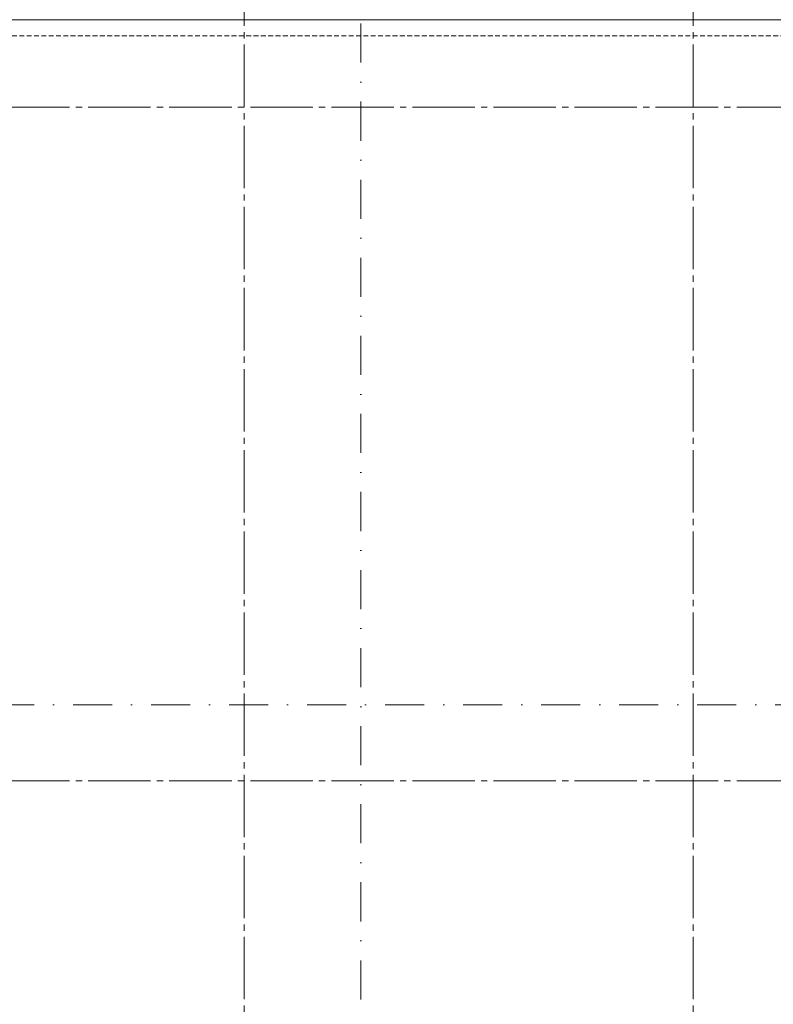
# Model space of a CAD drawing. Header units: millimetres. Extents: x -3350 to 1628655, y -3400 to 242269.
# Tile 32 of 73: x 37800 to 43843, y 25210 to 33100. Entities that reach past the tile are written whole.
import ezdxf
from ezdxf.enums import TextEntityAlignment as Align

# ---------------------------------------------------------------- set-up
doc = ezdxf.new("R2010")
doc.units = ezdxf.units.MM
doc.header["$MEASUREMENT"] = 0
for name, pattern in [('B0204', [650, 500, -50, 50, -50]), ('B0302', [625.500011, 313.000011, -156.25, 0, -156.25]), ('B0702', [58.685, 39.06, -19.625001])]:
    doc.linetypes.add(name, pattern=pattern)
for name, color, linetype in [('23 Vloeren', 7, 'Continuous'), ('67 Radiatoren - lijn', 7, 'Continuous'), ('A Lijn doorsnede', 7, 'Continuous'), ('A Stramien', 7, 'Continuous')]:
    doc.layers.add(name, color=color, linetype=linetype)

# ---------------------------------------------------------------- blocks, each defined once
blk = doc.blocks.new('Slab_5_1', base_point=(200, 32200))
at = {"layer": '23 Vloeren', "color": 1, "linetype": 'Continuous', "lineweight": 0, "flags": 128}
blk.add_lwpolyline([(200, 32200), (200, 7400), (4520, 7400), (4520, 8150), (8080, 8150), (8080, 7400), (12400, 7400), (12400, 22360), (21800, 22360), (21800, 20900), (46600, 20900), (46600, 25220), (45850, 25220), (45850, 28780), (46600, 28780), (46600, 33100), (21800, 33100), (21800, 31640), (12400, 31640), (12400, 28550), (8780, 28550), (8780, 30202.3), (7150, 30202.3), (7150, 32200)], close=True, dxfattribs=at)
blk = doc.blocks.new('Cutting Plane_1_1', base_point=(40536.5, -1176.3))
at = {"layer": 'A Lijn doorsnede', "color": 9, "linetype": 'B0302', "lineweight": 0}
blk.add_line((40536.5, -1026.3), (40536.5, 35170.6), dxfattribs=at)
blk = doc.blocks.new('Standard grid marker')
at = {"layer": 'A Stramien', "color": 9, "linetype": 'B0204', "lineweight": 0}
blk.add_line((3000, 0), (67800, 0), dxfattribs=at)
at = {"layer": 'A Stramien', "color": 2, "lineweight": 0}
for tag, p in [('AC_MarkerText_1_0', (-175, -4.6)), ('AC_MarkerText_1_1', (70975, -4.6))]:
    blk.add_attdef(tag, text='', height=175, dxfattribs=at).set_placement(p, align=Align.MIDDLE_CENTER)
blk = doc.blocks.new('Standard grid marker_2')
at = {"layer": 'A Stramien', "color": 9, "linetype": 'B0204', "lineweight": 0}
blk.add_line((3000, 0), (37200, 0), dxfattribs=at)
at = {"layer": 'A Stramien', "color": 2, "lineweight": 0}
for tag, p in [('AC_MarkerText_1_0', (-175, -4.6)), ('AC_MarkerText_1_1', (40375, -4.6))]:
    blk.add_attdef(tag, text='', height=175, rotation=90, dxfattribs=at).set_placement(p, align=Align.MIDDLE_CENTER)
blk = doc.blocks.new('Cutting Plane_3_1', base_point=(-1334.4, 27610))
at = {"layer": 'A Lijn doorsnede', "color": 9, "linetype": 'B0302', "lineweight": 0}
blk.add_line((-1184.4, 27610), (65907.1, 27610), dxfattribs=at)

msp = doc.modelspace()

# ---------------------------------------------------------------- linework, layer by layer
at = {"layer": '67 Radiatoren - lijn', "color": 9, "linetype": 'B0702', "lineweight": 0}
msp.add_lwpolyline([(27000, 32970), (46470, 32970), (46470, 28750)], dxfattribs=at)

# ---------------------------------------------------------------- block references
at = {"layer": '23 Vloeren', "color": 1, "linetype": 'Continuous', "lineweight": 0}
msp.add_blockref('Slab_5_1', (200, 32200), dxfattribs=at)
at = {"layer": 'A Lijn doorsnede', "color": 9, "lineweight": 0}
for name, p in [('Cutting Plane_1_1', (40536.5, -1176.3)), ('Cutting Plane_3_1', (-1334.4, 27610))]:
    msp.add_blockref(name, p, dxfattribs=at)
at = {"layer": 'A Stramien', "color": 1, "linetype": 'Continuous', "lineweight": 0, "zscale": 1000, "rotation": 270}
for p in [(39600, 37200), (43200, 37200)]:
    msp.add_blockref('Standard grid marker_2', p, dxfattribs=at)
at = {"layer": 'A Stramien', "color": 1, "linetype": 'Continuous', "lineweight": 0, "zscale": 1000}
for p in [(-3000, 32400), (-3000, 27000)]:
    msp.add_blockref('Standard grid marker', p, dxfattribs=at)

doc.saveas('drawing.dxf')
